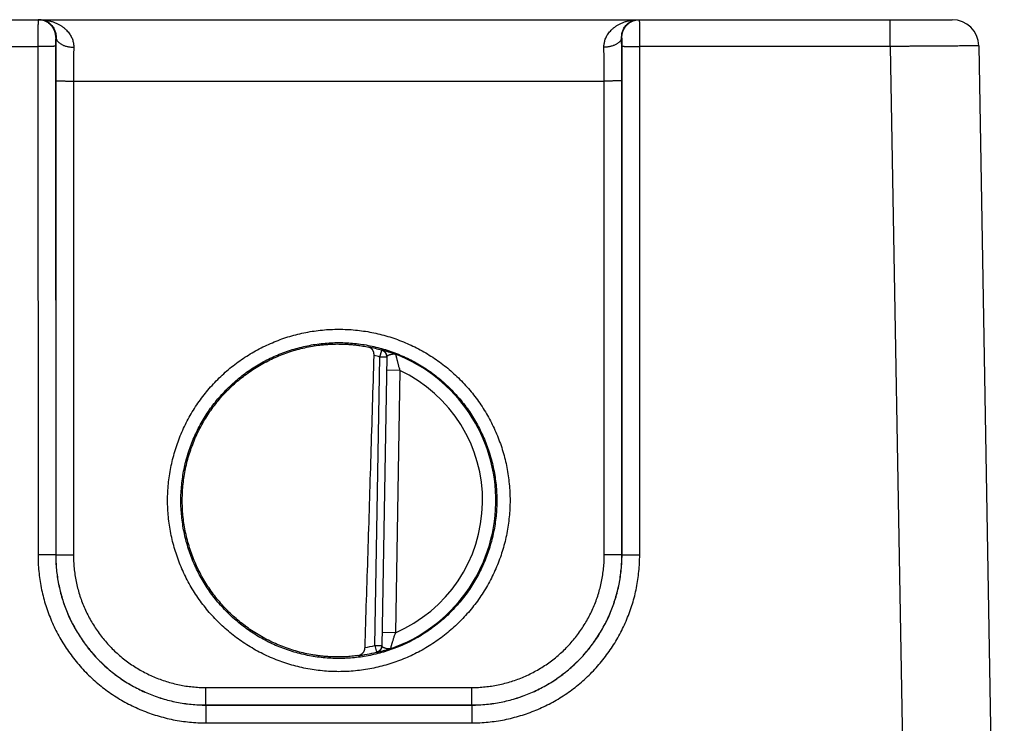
# Model space of a CAD drawing. Header units: inches. Extents: x 0 to 34, y 0 to 22.
# Tile 53 of 120: x 25 to 26.2, y 7.2 to 8. Entities that reach past the tile are written whole.
import ezdxf

# ---------------------------------------------------------------- set-up
doc = ezdxf.new("R2010")
doc.units = ezdxf.units.IN
doc.header["$LTSCALE"] = 1.87
doc.header["$MEASUREMENT"] = 0
doc.layers.get('0').update_dxf_attribs({"linetype": 'CONTINUOUS'})

msp = doc.modelspace()

# ---------------------------------------------------------------- linework, layer by layer
at = {"color": 7, "linetype": 'CONTINUOUS'}
for p, q in [((18.3826, 8.0349), (26.0966, 8.0349)), ((26.0266, 8.0047), (26.0266, 8.0349)), ((25.0826, 8.0149), (25.0823, 8.0149)), ((25.7229, 8.0149), (25.7225, 8.0149)), ((24.8131, 8.0047), (25.0621, 8.0047)), ((25.0621, 8.0047), (25.0622, 7.4293)), ((25.0821, 8.0048), (25.0822, 7.4295)), ((25.723, 7.4295), (25.7231, 8.0048)), ((25.743, 7.4293), (25.7431, 8.0047)), ((26.0266, 8.0047), (25.7431, 8.0047)), ((26.0266, 8.0047), (26.0556, 6.345)), ((26.1266, 8.0054), (26.1556, 6.3459)), ((25.0823, 7.9657), (25.0823, 7.4296)), ((25.1023, 7.9655), (25.7028, 7.9655)), ((25.1023, 7.9655), (25.1023, 7.4294)), ((25.7029, 7.4294), (25.7028, 7.9655)), ((25.7229, 7.4296), (25.7228, 7.9657)), ((25.449, 7.6533), (25.4512, 7.6609)), ((25.4433, 7.327), (25.449, 7.6533)), ((25.4569, 7.6531), (25.449, 7.6533)), ((25.4569, 7.6535), (25.4512, 7.3265)), ((25.4716, 7.6381), (25.4566, 7.6383)), ((25.4716, 7.6381), (25.4665, 7.3414)), ((25.0822, 7.4295), (25.0823, 7.4296)), ((25.723, 7.4295), (25.7229, 7.4296)), ((25.4665, 7.3414), (25.4515, 7.3417)), ((25.4433, 7.327), (25.4512, 7.3269)), ((25.4433, 7.327), (25.4452, 7.3194)), ((25.2522, 7.2794), (25.5529, 7.2794)), ((25.2522, 7.2596), (25.2522, 7.2794)), ((25.5529, 7.2596), (25.5529, 7.2794)), ((25.2522, 7.2596), (25.5529, 7.2596)), ((25.2522, 7.2595), (25.2522, 7.2596)), ((25.2522, 7.2595), (25.553, 7.2595)), ((25.2522, 7.2595), (25.2522, 7.2394)), ((25.553, 7.2595), (25.5529, 7.2596)), ((25.553, 7.2595), (25.553, 7.2394)), ((25.2522, 7.2394), (25.553, 7.2394))]:
    msp.add_line(p, q, dxfattribs=at)
for centre, radius, start, end in [((26.0966, 8.0049), 0.03, 1, 89.9992), ((25.4026, 7.4909), 0.1768, 74.0306, 78.9352), ((25.4026, 7.4909), 0.1689, 74.0306, 76.3334), ((25.4026, 7.4909), 0.1776, 289.2016, 68.7984), ((25.4026, 7.4909), 0.1626, 293.1447, 64.8553), ((25.4026, 7.4909), 0.1689, 280.096, 283.9696), ((25.4026, 7.4909), 0.1768, 277.0061, 283.9694)]:
    msp.add_arc(centre, radius, start, end, dxfattribs=at)
for points, knots in [([(25.0623, 8.0349), (25.0622, 8.0349), (25.0623, 8.0347), (25.0622, 8.0345), (25.0622, 8.0341), (25.0622, 8.0335), (25.0622, 8.0328), (25.0622, 8.0319), (25.0622, 8.0308), (25.0622, 8.0296), (25.0621, 8.0282), (25.0621, 8.0268), (25.0621, 8.0252), (25.0621, 8.0235), (25.0621, 8.0216), (25.0621, 8.0197), (25.0621, 8.0177), (25.0621, 8.0157), (25.0621, 8.0135), (25.0621, 8.0113), (25.0621, 8.0091), (25.0621, 8.0069), (25.0621, 8.0054), (25.0621, 8.0047)], [0, 0, 0, 0, 0.002841, 0.011259, 0.025222, 0.044656, 0.069451, 0.099468, 0.134537, 0.174456, 0.219003, 0.267926, 0.320945, 0.377757, 0.438036, 0.501426, 0.567554, 0.636035, 0.706483, 0.778501, 0.851692, 0.925659, 1, 1, 1, 1]), ([(25.0823, 8.0149), (25.0823, 8.0155), (25.0822, 8.0166), (25.082, 8.0182), (25.0817, 8.0198), (25.0812, 8.0214), (25.0806, 8.023), (25.0799, 8.0244), (25.079, 8.0259), (25.0781, 8.0272), (25.077, 8.0285), (25.0758, 8.0296), (25.0746, 8.0307), (25.0732, 8.0317), (25.0718, 8.0325), (25.0703, 8.0333), (25.0688, 8.0339), (25.0672, 8.0343), (25.0656, 8.0347), (25.0639, 8.0349), (25.0628, 8.0349), (25.0623, 8.0349)], [0, 0, 0, 0, 0.052635, 0.10527, 0.157904, 0.210539, 0.263173, 0.315807, 0.368441, 0.421074, 0.473706, 0.526338, 0.578969, 0.6316, 0.684229, 0.736859, 0.789488, 0.842116, 0.894744, 0.947372, 1, 1, 1, 1]), ([(25.0639, 8.0349), (25.0652, 8.0349), (25.0679, 8.0348), (25.0718, 8.0343), (25.0755, 8.0335), (25.0792, 8.0325), (25.0825, 8.0312), (25.0857, 8.0297), (25.0885, 8.028), (25.0911, 8.0261), (25.0934, 8.0242), (25.0953, 8.0222), (25.097, 8.0201), (25.0985, 8.018), (25.0997, 8.0159), (25.1007, 8.0139), (25.1014, 8.0118), (25.102, 8.0097), (25.1024, 8.0077), (25.1026, 8.0058), (25.1026, 8.0045), (25.1026, 8.0038)], [0, 0, 0, 0, 0.072282, 0.143788, 0.213995, 0.282317, 0.348216, 0.411364, 0.471545, 0.528704, 0.582835, 0.634074, 0.68256, 0.728515, 0.772164, 0.81375, 0.853543, 0.891783, 0.92874, 0.964706, 1, 1, 1, 1]), ([(25.0639, 8.0349), (25.0648, 8.0349), (25.0667, 8.0348), (25.0694, 8.0341), (25.072, 8.0331), (25.0743, 8.0317), (25.0763, 8.0301), (25.078, 8.0283), (25.0794, 8.0264), (25.0805, 8.0244), (25.0814, 8.0224), (25.082, 8.0205), (25.0824, 8.0186), (25.0826, 8.0167), (25.0826, 8.0155), (25.0826, 8.0149)], [0, 0, 0, 0, 0.092108, 0.183424, 0.273266, 0.360815, 0.445509, 0.526969, 0.604937, 0.679296, 0.7501, 0.817359, 0.881216, 0.941959, 1, 1, 1, 1]), ([(25.7025, 8.0038), (25.7025, 8.0045), (25.7026, 8.0058), (25.7028, 8.0077), (25.7032, 8.0097), (25.7037, 8.0118), (25.7045, 8.0139), (25.7054, 8.0159), (25.7066, 8.018), (25.7081, 8.0201), (25.7098, 8.0222), (25.7118, 8.0242), (25.7141, 8.0261), (25.7166, 8.028), (25.7195, 8.0297), (25.7226, 8.0312), (25.726, 8.0325), (25.7296, 8.0335), (25.7334, 8.0343), (25.7373, 8.0348), (25.7399, 8.0349), (25.7412, 8.0349)], [0, 0, 0, 0, 0.035294, 0.07126, 0.108217, 0.146457, 0.18625, 0.227836, 0.271485, 0.31744, 0.365925, 0.417164, 0.471296, 0.528455, 0.588636, 0.651784, 0.717683, 0.786005, 0.856212, 0.927718, 1, 1, 1, 1]), ([(25.7225, 8.0149), (25.7225, 8.0155), (25.7226, 8.0167), (25.7228, 8.0186), (25.7231, 8.0205), (25.7238, 8.0224), (25.7246, 8.0244), (25.7257, 8.0264), (25.7271, 8.0283), (25.7289, 8.0301), (25.7309, 8.0317), (25.7332, 8.0331), (25.7357, 8.0341), (25.7384, 8.0348), (25.7403, 8.0349), (25.7412, 8.0349)], [0, 0, 0, 0, 0.058042, 0.118785, 0.182642, 0.249901, 0.320704, 0.395064, 0.473032, 0.554491, 0.639186, 0.726734, 0.816576, 0.907892, 1, 1, 1, 1]), ([(25.7229, 8.0149), (25.7229, 8.0155), (25.7229, 8.0166), (25.7231, 8.0182), (25.7235, 8.0198), (25.7239, 8.0214), (25.7245, 8.023), (25.7253, 8.0244), (25.7261, 8.0259), (25.7271, 8.0272), (25.7282, 8.0285), (25.7293, 8.0296), (25.7306, 8.0307), (25.7319, 8.0317), (25.7334, 8.0325), (25.7348, 8.0333), (25.7364, 8.0339), (25.738, 8.0343), (25.7396, 8.0347), (25.7412, 8.0349), (25.7423, 8.0349), (25.7429, 8.0349)], [0, 0, 0, 0, 0.052636, 0.105271, 0.157907, 0.210542, 0.263176, 0.31581, 0.368444, 0.421077, 0.473709, 0.526341, 0.578972, 0.631602, 0.684231, 0.736861, 0.789489, 0.842117, 0.894745, 0.947373, 1, 1, 1, 1]), ([(25.7431, 8.0047), (25.7431, 8.0054), (25.7431, 8.0069), (25.7431, 8.0092), (25.7431, 8.0114), (25.7431, 8.0135), (25.743, 8.0157), (25.743, 8.0178), (25.743, 8.0197), (25.743, 8.0217), (25.743, 8.0235), (25.743, 8.0252), (25.743, 8.0268), (25.743, 8.0283), (25.743, 8.0296), (25.743, 8.0308), (25.743, 8.0319), (25.7429, 8.0328), (25.7429, 8.0335), (25.7429, 8.0341), (25.7429, 8.0345), (25.7429, 8.0347), (25.7429, 8.0349), (25.7429, 8.0349)], [0, 0, 0, 0, 0.074577, 0.148774, 0.222175, 0.294367, 0.364945, 0.433507, 0.499662, 0.563033, 0.623265, 0.680019, 0.732969, 0.781813, 0.826272, 0.866091, 0.901043, 0.930934, 0.955607, 0.974932, 0.988812, 0.997177, 1, 1, 1, 1]), ([(25.0823, 8.0149), (25.0822, 8.0149), (25.0822, 8.0148), (25.0822, 8.0147), (25.0822, 8.0144), (25.0822, 8.0141), (25.0822, 8.0137), (25.0822, 8.0132), (25.0821, 8.0126), (25.0821, 8.0119), (25.0821, 8.0112), (25.0821, 8.0104), (25.0821, 8.0096), (25.0821, 8.0087), (25.0821, 8.0077), (25.0821, 8.0068), (25.0821, 8.0058), (25.0821, 8.0052), (25.0821, 8.0048)], [0, 0, 0, 0, 0.004998, 0.019355, 0.043237, 0.076494, 0.118685, 0.169323, 0.228005, 0.294209, 0.367256, 0.446347, 0.530735, 0.619703, 0.712284, 0.80732, 0.903618, 1, 1, 1, 1]), ([(25.0826, 8.0149), (25.0826, 8.0135), (25.0825, 8.0105), (25.0825, 8.0059), (25.0825, 8.0012), (25.0824, 7.9963), (25.0824, 7.9914), (25.0824, 7.9864), (25.0824, 7.9812), (25.0823, 7.9761), (25.0823, 7.9709), (25.0823, 7.9674), (25.0823, 7.9657)], [0, 0, 0, 0, 0.089434, 0.182259, 0.278114, 0.376607, 0.477336, 0.579876, 0.683816, 0.788752, 0.89428, 1, 1, 1, 1]), ([(25.0826, 8.0149), (25.0826, 8.0146), (25.0827, 8.0139), (25.0829, 8.013), (25.0833, 8.012), (25.0839, 8.0111), (25.0846, 8.0102), (25.0854, 8.0094), (25.0863, 8.0086), (25.0874, 8.0078), (25.0886, 8.0071), (25.0899, 8.0064), (25.0912, 8.0059), (25.0927, 8.0053), (25.0942, 8.0049), (25.0958, 8.0045), (25.0975, 8.0042), (25.0992, 8.004), (25.1009, 8.0038), (25.102, 8.0038), (25.1026, 8.0038)], [0, 0, 0, 0, 0.038863, 0.078512, 0.119519, 0.162361, 0.20741, 0.254921, 0.305047, 0.357844, 0.413288, 0.471283, 0.531674, 0.594258, 0.658788, 0.724984, 0.792539, 0.861125, 0.930396, 1, 1, 1, 1]), ([(25.7225, 8.0149), (25.7225, 8.0146), (25.7225, 8.0139), (25.7222, 8.013), (25.7218, 8.012), (25.7213, 8.0111), (25.7206, 8.0102), (25.7198, 8.0094), (25.7188, 8.0086), (25.7178, 8.0078), (25.7166, 8.0071), (25.7153, 8.0064), (25.7139, 8.0059), (25.7124, 8.0053), (25.7109, 8.0049), (25.7093, 8.0045), (25.7077, 8.0042), (25.706, 8.004), (25.7043, 8.0038), (25.7031, 8.0038), (25.7025, 8.0038)], [0, 0, 0, 0, 0.038863, 0.078513, 0.119521, 0.162364, 0.207413, 0.254925, 0.305052, 0.35785, 0.413294, 0.471289, 0.53168, 0.594264, 0.658793, 0.724988, 0.792543, 0.861127, 0.930397, 1, 1, 1, 1]), ([(25.7228, 7.9657), (25.7228, 7.9674), (25.7228, 7.9709), (25.7228, 7.9761), (25.7228, 7.9812), (25.7228, 7.9864), (25.7227, 7.9914), (25.7227, 7.9963), (25.7227, 8.0012), (25.7226, 8.0059), (25.7226, 8.0105), (25.7226, 8.0135), (25.7225, 8.0149)], [0, 0, 0, 0, 0.105721, 0.21125, 0.316187, 0.420126, 0.522665, 0.623391, 0.721883, 0.817737, 0.910563, 1, 1, 1, 1]), ([(25.7231, 8.0048), (25.7231, 8.0052), (25.7231, 8.0058), (25.7231, 8.0068), (25.7231, 8.0077), (25.723, 8.0087), (25.723, 8.0096), (25.723, 8.0104), (25.723, 8.0112), (25.723, 8.0119), (25.723, 8.0126), (25.723, 8.0132), (25.723, 8.0137), (25.723, 8.0141), (25.7229, 8.0145), (25.7229, 8.0147), (25.7229, 8.0148), (25.7229, 8.0149), (25.7229, 8.0149)], [0, 0, 0, 0, 0.096493, 0.193026, 0.28833, 0.381118, 0.470165, 0.554524, 0.633523, 0.706499, 0.772641, 0.831248, 0.881809, 0.923846, 0.956938, 0.980717, 0.995008, 1, 1, 1, 1]), ([(25.0821, 8.0048), (25.082, 8.0048), (25.0819, 8.0048), (25.0817, 8.0048), (25.0813, 8.0048), (25.0807, 8.0048), (25.0801, 8.0048), (25.0792, 8.0047), (25.0783, 8.0047), (25.0772, 8.0047), (25.0761, 8.0047), (25.0748, 8.0047), (25.0734, 8.0047), (25.072, 8.0047), (25.0704, 8.0047), (25.0688, 8.0047), (25.0672, 8.0047), (25.0655, 8.0047), (25.0638, 8.0047), (25.0627, 8.0047), (25.0621, 8.0047)], [0, 0, 0, 0, 0.005279, 0.017929, 0.037879, 0.064985, 0.099048, 0.139814, 0.18698, 0.240197, 0.299068, 0.363155, 0.431981, 0.505034, 0.58177, 0.661619, 0.743986, 0.828258, 0.913808, 1, 1, 1, 1]), ([(25.1026, 8.0038), (25.1026, 8.0027), (25.1025, 8.0003), (25.1025, 7.9968), (25.1025, 7.9931), (25.1024, 7.9893), (25.1024, 7.9855), (25.1024, 7.9816), (25.1024, 7.9776), (25.1023, 7.9736), (25.1023, 7.9696), (25.1023, 7.9669), (25.1023, 7.9655)], [0, 0, 0, 0, 0.089922, 0.182969, 0.278818, 0.377145, 0.47762, 0.579901, 0.683635, 0.788467, 0.894041, 1, 1, 1, 1]), ([(25.7028, 7.9655), (25.7028, 7.9669), (25.7028, 7.9696), (25.7028, 7.9736), (25.7028, 7.9776), (25.7028, 7.9816), (25.7027, 7.9855), (25.7027, 7.9893), (25.7027, 7.9931), (25.7026, 7.9968), (25.7026, 8.0003), (25.7026, 8.0027), (25.7025, 8.0038)], [0, 0, 0, 0, 0.105956, 0.211526, 0.316355, 0.420089, 0.52237, 0.622846, 0.721176, 0.817028, 0.910078, 1, 1, 1, 1]), ([(25.7231, 8.0048), (25.7231, 8.0048), (25.7232, 8.0048), (25.7235, 8.0048), (25.7239, 8.0048), (25.7244, 8.0048), (25.7251, 8.0048), (25.7259, 8.0047), (25.7268, 8.0047), (25.7279, 8.0047), (25.7291, 8.0047), (25.7304, 8.0047), (25.7317, 8.0047), (25.7332, 8.0047), (25.7347, 8.0047), (25.7363, 8.0047), (25.738, 8.0047), (25.7396, 8.0047), (25.7413, 8.0047), (25.7425, 8.0047), (25.7431, 8.0047)], [0, 0, 0, 0, 0.005279, 0.017928, 0.037878, 0.064983, 0.099045, 0.139811, 0.186978, 0.240194, 0.299065, 0.363152, 0.431978, 0.505031, 0.581768, 0.661617, 0.743984, 0.828257, 0.913808, 1, 1, 1, 1]), ([(26.1266, 8.0054), (26.1266, 8.0054), (26.1263, 8.0055), (26.1259, 8.0054), (26.1251, 8.0054), (26.124, 8.0054), (26.1226, 8.0053), (26.1209, 8.0053), (26.1189, 8.0053), (26.1166, 8.0053), (26.114, 8.0052), (26.1112, 8.0052), (26.1081, 8.0052), (26.1047, 8.0052), (26.1011, 8.0051), (26.0972, 8.0051), (26.0932, 8.0051), (26.0889, 8.005), (26.0844, 8.005), (26.0798, 8.005), (26.0749, 8.0049), (26.07, 8.0049), (26.0648, 8.0049), (26.0596, 8.0048), (26.0543, 8.0048), (26.0488, 8.0048), (26.0433, 8.0047), (26.0378, 8.0047), (26.0322, 8.0047), (26.0285, 8.0047), (26.0266, 8.0047)], [0, 0, 0, 0, 0.001579, 0.006299, 0.014149, 0.025104, 0.03913, 0.056181, 0.076204, 0.099132, 0.124892, 0.153397, 0.184556, 0.218271, 0.254435, 0.292937, 0.333655, 0.376466, 0.421238, 0.467838, 0.516125, 0.565951, 0.617158, 0.669577, 0.72304, 0.777377, 0.832418, 0.88799, 0.943914, 1, 1, 1, 1]), ([(25.0823, 7.9657), (25.0824, 7.9657), (25.0825, 7.9657), (25.0827, 7.9657), (25.0831, 7.9657), (25.0837, 7.9656), (25.0844, 7.9656), (25.0852, 7.9656), (25.0861, 7.9656), (25.0872, 7.9656), (25.0883, 7.9656), (25.0896, 7.9656), (25.091, 7.9656), (25.0925, 7.9656), (25.094, 7.9655), (25.0956, 7.9655), (25.0972, 7.9655), (25.0989, 7.9655), (25.1006, 7.9655), (25.1018, 7.9655), (25.1023, 7.9655)], [0, 0, 0, 0, 0.005279, 0.017929, 0.037879, 0.064985, 0.099047, 0.139813, 0.18698, 0.240197, 0.299067, 0.363154, 0.43198, 0.505033, 0.58177, 0.661618, 0.743986, 0.828258, 0.913808, 1, 1, 1, 1]), ([(25.7228, 7.9657), (25.7228, 7.9657), (25.7226, 7.9657), (25.7224, 7.9657), (25.722, 7.9657), (25.7215, 7.9656), (25.7208, 7.9656), (25.72, 7.9656), (25.719, 7.9656), (25.718, 7.9656), (25.7168, 7.9656), (25.7155, 7.9656), (25.7141, 7.9656), (25.7127, 7.9656), (25.7112, 7.9655), (25.7096, 7.9655), (25.7079, 7.9655), (25.7062, 7.9655), (25.7045, 7.9655), (25.7034, 7.9655), (25.7028, 7.9655)], [0, 0, 0, 0, 0.005279, 0.017929, 0.037879, 0.064985, 0.099047, 0.139813, 0.18698, 0.240197, 0.299067, 0.363154, 0.43198, 0.505033, 0.58177, 0.661618, 0.743986, 0.828258, 0.913808, 1, 1, 1, 1]), ([(25.4026, 7.2973), (25.3995, 7.2973), (25.3932, 7.2975), (25.3839, 7.2981), (25.3746, 7.2993), (25.3653, 7.3009), (25.3562, 7.3029), (25.3471, 7.3053), (25.3382, 7.3082), (25.3295, 7.3116), (25.3209, 7.3153), (25.3125, 7.3195), (25.3043, 7.324), (25.2963, 7.329), (25.2886, 7.3343), (25.2812, 7.34), (25.274, 7.346), (25.2672, 7.3524), (25.2606, 7.3591), (25.2544, 7.3661), (25.2486, 7.3734), (25.2431, 7.381), (25.2379, 7.3888), (25.2332, 7.3969), (25.2288, 7.4052), (25.2249, 7.4137), (25.2214, 7.4223), (25.2183, 7.4312), (25.2156, 7.4401), (25.2134, 7.4492), (25.2116, 7.4584), (25.2102, 7.4677), (25.2093, 7.477), (25.2088, 7.4863), (25.2088, 7.4957), (25.2093, 7.5051), (25.2102, 7.5144), (25.2116, 7.5236), (25.2134, 7.5328), (25.2156, 7.5419), (25.2183, 7.5509), (25.2214, 7.5597), (25.2249, 7.5684), (25.2288, 7.5769), (25.2332, 7.5852), (25.2379, 7.5932), (25.2431, 7.6011), (25.2486, 7.6086), (25.2544, 7.6159), (25.2606, 7.6229), (25.2672, 7.6297), (25.274, 7.636), (25.2812, 7.6421), (25.2886, 7.6478), (25.2963, 7.6531), (25.3043, 7.658), (25.3125, 7.6626), (25.3209, 7.6667), (25.3295, 7.6705), (25.3382, 7.6738), (25.3471, 7.6767), (25.3562, 7.6792), (25.3653, 7.6812), (25.3746, 7.6828), (25.3839, 7.6839), (25.3932, 7.6846), (25.3995, 7.6847), (25.4026, 7.6847)], [0, 0, 0, 0, 0.015372, 0.030766, 0.046169, 0.06157, 0.076965, 0.092359, 0.107754, 0.123148, 0.138541, 0.153931, 0.169321, 0.184709, 0.200096, 0.215482, 0.230866, 0.246249, 0.261631, 0.277012, 0.292392, 0.307772, 0.323151, 0.33853, 0.353909, 0.369287, 0.384666, 0.400044, 0.415423, 0.430801, 0.44618, 0.461559, 0.476937, 0.492316, 0.507694, 0.523073, 0.538452, 0.55383, 0.569209, 0.584588, 0.599966, 0.615345, 0.630723, 0.646101, 0.66148, 0.676859, 0.692238, 0.707618, 0.722998, 0.738379, 0.75376, 0.769143, 0.784526, 0.799912, 0.815298, 0.830686, 0.846075, 0.861465, 0.876857, 0.892251, 0.907646, 0.923039, 0.938434, 0.953835, 0.969237, 0.984629, 1, 1, 1, 1]), ([(25.4026, 7.6847), (25.4057, 7.6847), (25.4119, 7.6846), (25.4213, 7.6839), (25.4306, 7.6828), (25.4398, 7.6812), (25.449, 7.6792), (25.458, 7.6767), (25.4669, 7.6738), (25.4757, 7.6705), (25.4843, 7.6667), (25.4927, 7.6626), (25.5009, 7.658), (25.5088, 7.6531), (25.5165, 7.6478), (25.524, 7.6421), (25.5311, 7.636), (25.538, 7.6296), (25.5445, 7.6229), (25.5507, 7.6159), (25.5566, 7.6086), (25.5621, 7.6011), (25.5672, 7.5932), (25.5719, 7.5852), (25.5763, 7.5769), (25.5802, 7.5684), (25.5838, 7.5597), (25.5869, 7.5509), (25.5896, 7.5419), (25.5918, 7.5328), (25.5936, 7.5236), (25.5949, 7.5144), (25.5958, 7.505), (25.5963, 7.4957), (25.5963, 7.4863), (25.5958, 7.477), (25.5949, 7.4677), (25.5936, 7.4584), (25.5918, 7.4492), (25.5895, 7.4401), (25.5869, 7.4312), (25.5838, 7.4223), (25.5802, 7.4137), (25.5763, 7.4052), (25.5719, 7.3969), (25.5672, 7.3888), (25.5621, 7.381), (25.5566, 7.3734), (25.5507, 7.3661), (25.5445, 7.3591), (25.538, 7.3524), (25.5311, 7.346), (25.524, 7.34), (25.5165, 7.3343), (25.5088, 7.329), (25.5009, 7.324), (25.4927, 7.3195), (25.4843, 7.3153), (25.4757, 7.3116), (25.4669, 7.3082), (25.458, 7.3053), (25.449, 7.3029), (25.4398, 7.3009), (25.4306, 7.2993), (25.4213, 7.2981), (25.4119, 7.2975), (25.4057, 7.2973), (25.4026, 7.2973)], [0, 0, 0, 0, 0.015372, 0.030766, 0.046169, 0.06157, 0.076965, 0.092359, 0.107754, 0.123148, 0.13854, 0.153931, 0.169321, 0.184709, 0.200096, 0.215481, 0.230865, 0.246248, 0.26163, 0.277012, 0.292392, 0.307772, 0.323151, 0.33853, 0.353908, 0.369287, 0.384665, 0.400044, 0.415422, 0.430801, 0.446179, 0.461558, 0.476937, 0.492315, 0.507694, 0.523072, 0.538451, 0.55383, 0.569208, 0.584587, 0.599965, 0.615344, 0.630722, 0.646101, 0.661479, 0.676858, 0.692237, 0.707617, 0.722997, 0.738378, 0.75376, 0.769142, 0.784526, 0.799911, 0.815298, 0.830685, 0.846074, 0.861465, 0.876857, 0.892251, 0.907646, 0.923039, 0.938434, 0.953835, 0.969237, 0.984629, 1, 1, 1, 1]), ([(25.4026, 7.3122), (25.3996, 7.3122), (25.3937, 7.3123), (25.3848, 7.313), (25.3759, 7.3141), (25.3671, 7.3157), (25.3585, 7.3176), (25.3499, 7.32), (25.3414, 7.3229), (25.3331, 7.3261), (25.325, 7.3298), (25.3171, 7.3339), (25.3093, 7.3383), (25.3019, 7.3432), (25.2946, 7.3484), (25.2877, 7.3539), (25.281, 7.3598), (25.2746, 7.3661), (25.2685, 7.3726), (25.2628, 7.3794), (25.2574, 7.3865), (25.2524, 7.3939), (25.2477, 7.4015), (25.2435, 7.4093), (25.2396, 7.4174), (25.2361, 7.4256), (25.2331, 7.4339), (25.2305, 7.4425), (25.2283, 7.4511), (25.2265, 7.4598), (25.2252, 7.4687), (25.2243, 7.4775), (25.2238, 7.4864), (25.2238, 7.4953), (25.2243, 7.5042), (25.2252, 7.5131), (25.2265, 7.5219), (25.2283, 7.5307), (25.2305, 7.5393), (25.2331, 7.5478), (25.2361, 7.5562), (25.2396, 7.5644), (25.2435, 7.5725), (25.2477, 7.5803), (25.2524, 7.5879), (25.2574, 7.5953), (25.2628, 7.6024), (25.2685, 7.6092), (25.2746, 7.6157), (25.281, 7.6219), (25.2877, 7.6278), (25.2946, 7.6334), (25.3019, 7.6386), (25.3093, 7.6434), (25.3171, 7.6479), (25.325, 7.652), (25.3331, 7.6556), (25.3414, 7.6589), (25.3499, 7.6617), (25.3585, 7.6641), (25.3671, 7.6661), (25.3759, 7.6677), (25.3848, 7.6688), (25.3937, 7.6694), (25.3996, 7.6696), (25.4026, 7.6696)], [0, 0, 0, 0, 0.015873, 0.031745, 0.047618, 0.06349, 0.079363, 0.095235, 0.111108, 0.126981, 0.142853, 0.158726, 0.174599, 0.190472, 0.206344, 0.222217, 0.23809, 0.253963, 0.269837, 0.28571, 0.301583, 0.317456, 0.33333, 0.349203, 0.365076, 0.380949, 0.396823, 0.412696, 0.42857, 0.444443, 0.460316, 0.47619, 0.492063, 0.507937, 0.52381, 0.539683, 0.555557, 0.57143, 0.587304, 0.603177, 0.61905, 0.634924, 0.650797, 0.66667, 0.682544, 0.698417, 0.71429, 0.730163, 0.746036, 0.76191, 0.777783, 0.793656, 0.809528, 0.825401, 0.841274, 0.857147, 0.873019, 0.888892, 0.904765, 0.920637, 0.93651, 0.952382, 0.968255, 0.984127, 1, 1, 1, 1]), ([(25.373, 7.3163), (25.3701, 7.3168), (25.3644, 7.3179), (25.3558, 7.32), (25.3473, 7.3226), (25.339, 7.3256), (25.3308, 7.3289), (25.3229, 7.3327), (25.3151, 7.3369), (25.3075, 7.3414), (25.3002, 7.3463), (25.2931, 7.3516), (25.2863, 7.3573), (25.2798, 7.3632), (25.2735, 7.3695), (25.2677, 7.3761), (25.2621, 7.3829), (25.2569, 7.3901), (25.252, 7.3975), (25.2476, 7.4051), (25.2435, 7.4129), (25.2398, 7.4209), (25.2365, 7.4291), (25.2336, 7.4375), (25.2312, 7.446), (25.2291, 7.4546), (25.2275, 7.4633), (25.2264, 7.472), (25.2256, 7.4808), (25.2254, 7.4896), (25.2255, 7.4985), (25.2261, 7.5073), (25.2271, 7.5161), (25.2286, 7.5248), (25.2305, 7.5334), (25.2328, 7.5419), (25.2356, 7.5503), (25.2388, 7.5586), (25.2423, 7.5666), (25.2463, 7.5745), (25.2507, 7.5822), (25.2554, 7.5897), (25.2605, 7.5969), (25.2659, 7.6038), (25.2717, 7.6105), (25.2779, 7.6169), (25.2843, 7.6229), (25.291, 7.6287), (25.298, 7.6341), (25.3053, 7.6391), (25.3128, 7.6438), (25.3205, 7.648), (25.3284, 7.6519), (25.3365, 7.6554), (25.3448, 7.6585), (25.3532, 7.6612), (25.3618, 7.6634), (25.3704, 7.6652), (25.3762, 7.6662), (25.3792, 7.6666)], [0, 0, 0, 0, 0.017536, 0.035088, 0.052632, 0.070163, 0.087711, 0.105261, 0.122793, 0.140336, 0.157889, 0.175428, 0.192964, 0.210516, 0.228062, 0.245594, 0.263144, 0.280696, 0.29823, 0.315774, 0.333328, 0.350869, 0.368406, 0.385959, 0.403508, 0.421041, 0.438591, 0.456144, 0.47368, 0.491224, 0.508778, 0.526322, 0.543858, 0.561411, 0.578961, 0.596494, 0.614043, 0.631596, 0.649133, 0.666674, 0.684228, 0.701772, 0.719306, 0.736857, 0.754407, 0.771939, 0.789485, 0.807037, 0.824573, 0.842112, 0.859664, 0.877208, 0.89474, 0.912289, 0.929838, 0.947368, 0.964912, 0.982464, 1, 1, 1, 1]), ([(25.3792, 7.6666), (25.3805, 7.6667), (25.3831, 7.6671), (25.387, 7.6674), (25.391, 7.6677), (25.3949, 7.6679), (25.3987, 7.668), (25.4013, 7.6681), (25.4026, 7.668)], [0, 0, 0, 0, 0.170011, 0.338814, 0.506317, 0.67242, 0.83702, 1, 1, 1, 1]), ([(25.4026, 7.6696), (25.4055, 7.6696), (25.4115, 7.6694), (25.4204, 7.6688), (25.4292, 7.6677), (25.438, 7.6661), (25.4467, 7.6641), (25.4553, 7.6617), (25.4637, 7.6589), (25.472, 7.6556), (25.4801, 7.652), (25.4881, 7.6479), (25.4958, 7.6434), (25.5033, 7.6386), (25.5105, 7.6334), (25.5175, 7.6278), (25.5242, 7.6219), (25.5306, 7.6157), (25.5366, 7.6092), (25.5423, 7.6024), (25.5477, 7.5953), (25.5528, 7.5879), (25.5574, 7.5803), (25.5617, 7.5725), (25.5655, 7.5644), (25.569, 7.5562), (25.572, 7.5478), (25.5747, 7.5393), (25.5769, 7.5307), (25.5786, 7.5219), (25.58, 7.5131), (25.5809, 7.5042), (25.5813, 7.4953), (25.5813, 7.4864), (25.5809, 7.4775), (25.58, 7.4687), (25.5786, 7.4598), (25.5769, 7.4511), (25.5747, 7.4425), (25.572, 7.4339), (25.569, 7.4256), (25.5655, 7.4174), (25.5617, 7.4093), (25.5574, 7.4015), (25.5528, 7.3939), (25.5477, 7.3865), (25.5423, 7.3794), (25.5366, 7.3726), (25.5306, 7.3661), (25.5242, 7.3598), (25.5175, 7.3539), (25.5105, 7.3484), (25.5033, 7.3432), (25.4958, 7.3383), (25.4881, 7.3339), (25.4801, 7.3298), (25.472, 7.3261), (25.4637, 7.3229), (25.4553, 7.32), (25.4467, 7.3176), (25.438, 7.3157), (25.4292, 7.3141), (25.4204, 7.313), (25.4115, 7.3123), (25.4055, 7.3122), (25.4026, 7.3122)], [0, 0, 0, 0, 0.015873, 0.031745, 0.047618, 0.06349, 0.079363, 0.095235, 0.111108, 0.126981, 0.142853, 0.158726, 0.174599, 0.190472, 0.206344, 0.222217, 0.23809, 0.253964, 0.269837, 0.28571, 0.301583, 0.317456, 0.33333, 0.349203, 0.365076, 0.38095, 0.396823, 0.412696, 0.42857, 0.444443, 0.460317, 0.47619, 0.492063, 0.507937, 0.52381, 0.539684, 0.555557, 0.57143, 0.587304, 0.603177, 0.619051, 0.634924, 0.650797, 0.66667, 0.682544, 0.698417, 0.71429, 0.730163, 0.746037, 0.76191, 0.777783, 0.793656, 0.809528, 0.825401, 0.841274, 0.857147, 0.873019, 0.888892, 0.904765, 0.920637, 0.93651, 0.952382, 0.968255, 0.984127, 1, 1, 1, 1]), ([(25.4026, 7.668), (25.404, 7.668), (25.4067, 7.668), (25.4108, 7.6678), (25.4148, 7.6676), (25.4187, 7.6672), (25.4225, 7.6668), (25.4262, 7.6663), (25.4298, 7.6657), (25.4332, 7.6651), (25.4354, 7.6646), (25.4365, 7.6644)], [0, 0, 0, 0, 0.121213, 0.2408, 0.358349, 0.473648, 0.586203, 0.695703, 0.801483, 0.903109, 1, 1, 1, 1]), ([(25.4322, 7.3247), (25.4333, 7.3603), (25.4357, 7.4327), (25.4391, 7.5428), (25.4413, 7.6173), (25.4425, 7.655)], [0, 0, 0, 0, 0.32385, 0.657103, 1, 1, 1, 1]), ([(25.4425, 7.655), (25.4425, 7.6553), (25.4425, 7.6558), (25.4424, 7.6565), (25.4423, 7.6573), (25.4422, 7.658), (25.442, 7.6588), (25.4417, 7.6596), (25.4414, 7.6603), (25.441, 7.661), (25.4406, 7.6617), (25.44, 7.6623), (25.4394, 7.6629), (25.4388, 7.6634), (25.4381, 7.6638), (25.4373, 7.6642), (25.4368, 7.6643), (25.4365, 7.6644)], [0, 0, 0, 0, 0.060551, 0.12303, 0.18685, 0.251815, 0.31799, 0.384828, 0.452049, 0.519806, 0.587666, 0.655513, 0.7236, 0.791729, 0.860161, 0.929513, 1, 1, 1, 1]), ([(25.4512, 7.6609), (25.4512, 7.6609), (25.4512, 7.661), (25.4512, 7.6611), (25.4512, 7.6612), (25.4512, 7.6612)], [0, 0, 0, 0, 0.333446, 0.666738, 1, 1, 1, 1]), ([(25.4569, 7.6535), (25.4569, 7.6538), (25.4569, 7.6544), (25.4568, 7.6552), (25.4566, 7.656), (25.4562, 7.6569), (25.4559, 7.6576), (25.4554, 7.6583), (25.4548, 7.659), (25.4542, 7.6596), (25.4535, 7.6601), (25.4528, 7.6606), (25.452, 7.6609), (25.4515, 7.6611), (25.4512, 7.6612)], [0, 0, 0, 0, 0.083325, 0.166653, 0.249982, 0.333312, 0.416643, 0.499976, 0.58331, 0.666645, 0.749982, 0.833321, 0.91666, 1, 1, 1, 1]), ([(25.4512, 7.6612), (25.4512, 7.6612), (25.4514, 7.6612), (25.4516, 7.6612), (25.452, 7.6611), (25.4525, 7.661), (25.4533, 7.6608), (25.4542, 7.6606), (25.4552, 7.6603), (25.4564, 7.6599), (25.4578, 7.6595), (25.4593, 7.6591), (25.461, 7.6585), (25.4628, 7.6579), (25.4648, 7.6572), (25.4661, 7.6567), (25.4668, 7.6565)], [0, 0, 0, 0, 0.004918, 0.019676, 0.044762, 0.080313, 0.126394, 0.183101, 0.250316, 0.327733, 0.415227, 0.512875, 0.620545, 0.737934, 0.864557, 1, 1, 1, 1]), ([(25.4569, 7.6535), (25.4569, 7.6537), (25.4569, 7.6541), (25.4568, 7.6549), (25.4565, 7.6557), (25.4562, 7.6565), (25.4558, 7.6573), (25.4554, 7.658), (25.4548, 7.6586), (25.4542, 7.6592), (25.4535, 7.6598), (25.4528, 7.6602), (25.452, 7.6606), (25.4515, 7.6608), (25.4512, 7.6609)], [0, 0, 0, 0, 0.050176, 0.136517, 0.222859, 0.309202, 0.395547, 0.481893, 0.568241, 0.65459, 0.74094, 0.827292, 0.913645, 1, 1, 1, 1]), ([(25.4569, 7.6535), (25.4569, 7.6536), (25.457, 7.6539), (25.4573, 7.6544), (25.4578, 7.6548), (25.4585, 7.6552), (25.4594, 7.6556), (25.4604, 7.656), (25.4615, 7.6563), (25.4626, 7.6566), (25.4637, 7.6568), (25.4648, 7.6568), (25.4658, 7.6567), (25.4665, 7.6566), (25.4668, 7.6565)], [0, 0, 0, 0, 0.037614, 0.081592, 0.139117, 0.214937, 0.307897, 0.408974, 0.512801, 0.618176, 0.721803, 0.820753, 0.912803, 1, 1, 1, 1]), ([(25.4668, 7.6565), (25.4668, 7.6564), (25.4668, 7.6564), (25.4669, 7.6562), (25.4669, 7.6559), (25.467, 7.6555), (25.4671, 7.655), (25.4673, 7.6544), (25.4674, 7.6536), (25.4677, 7.6528), (25.4679, 7.6518), (25.4682, 7.6508), (25.4685, 7.6496), (25.4688, 7.6483), (25.4692, 7.6468), (25.4696, 7.6453), (25.47, 7.6436), (25.4705, 7.6418), (25.4711, 7.64), (25.4715, 7.6387), (25.4716, 7.6381)], [0, 0, 0, 0, 0.004098, 0.013869, 0.02936, 0.05065, 0.077831, 0.111012, 0.150309, 0.195851, 0.247745, 0.306087, 0.370932, 0.44233, 0.520277, 0.604705, 0.695406, 0.791928, 0.89368, 1, 1, 1, 1]), ([(25.0822, 7.4295), (25.0821, 7.4295), (25.082, 7.4295), (25.0818, 7.4295), (25.0814, 7.4294), (25.0808, 7.4294), (25.0801, 7.4294), (25.0793, 7.4294), (25.0784, 7.4294), (25.0773, 7.4294), (25.0762, 7.4294), (25.0749, 7.4294), (25.0735, 7.4293), (25.072, 7.4293), (25.0705, 7.4293), (25.0689, 7.4293), (25.0673, 7.4293), (25.0656, 7.4293), (25.0639, 7.4293), (25.0627, 7.4293), (25.0622, 7.4293)], [0, 0, 0, 0, 0.005279, 0.017928, 0.037878, 0.064984, 0.099046, 0.139812, 0.186978, 0.240195, 0.299065, 0.363152, 0.431978, 0.505031, 0.581767, 0.661616, 0.743984, 0.828257, 0.913808, 1, 1, 1, 1]), ([(25.0622, 7.4293), (25.0622, 7.4262), (25.0623, 7.42), (25.063, 7.4108), (25.0641, 7.4015), (25.0657, 7.3923), (25.0678, 7.3832), (25.0703, 7.3742), (25.0732, 7.3653), (25.0766, 7.3566), (25.0803, 7.3481), (25.0845, 7.3398), (25.0891, 7.3317), (25.0941, 7.3238), (25.0995, 7.3161), (25.1052, 7.3088), (25.1113, 7.3017), (25.1178, 7.295), (25.1245, 7.2885), (25.1316, 7.2824), (25.139, 7.2767), (25.1466, 7.2713), (25.1545, 7.2663), (25.1626, 7.2617), (25.1709, 7.2575), (25.1795, 7.2537), (25.1882, 7.2504), (25.197, 7.2475), (25.206, 7.245), (25.2152, 7.2429), (25.2244, 7.2413), (25.2336, 7.2402), (25.2429, 7.2395), (25.2491, 7.2394), (25.2522, 7.2394)], [0, 0, 0, 0, 0.031066, 0.062225, 0.093452, 0.124722, 0.156014, 0.187303, 0.218573, 0.24983, 0.281084, 0.312344, 0.343611, 0.374882, 0.406152, 0.437419, 0.468685, 0.49995, 0.531216, 0.562483, 0.593753, 0.625026, 0.656301, 0.687573, 0.718838, 0.750097, 0.781361, 0.81264, 0.843938, 0.87524, 0.906521, 0.937757, 0.968926, 1, 1, 1, 1]), ([(25.0822, 7.4295), (25.0822, 7.4267), (25.0823, 7.4211), (25.0829, 7.4128), (25.0839, 7.4045), (25.0854, 7.3963), (25.0872, 7.3882), (25.0894, 7.3801), (25.0921, 7.3722), (25.0951, 7.3644), (25.0984, 7.3568), (25.1022, 7.3493), (25.1063, 7.3421), (25.1108, 7.335), (25.1156, 7.3282), (25.1207, 7.3216), (25.1262, 7.3153), (25.1319, 7.3093), (25.1379, 7.3035), (25.1443, 7.2981), (25.1508, 7.2929), (25.1577, 7.2881), (25.1647, 7.2837), (25.172, 7.2796), (25.1794, 7.2758), (25.1871, 7.2724), (25.1948, 7.2694), (25.2028, 7.2668), (25.2108, 7.2646), (25.219, 7.2627), (25.2272, 7.2613), (25.2355, 7.2603), (25.2438, 7.2597), (25.2494, 7.2595), (25.2522, 7.2595)], [0, 0, 0, 0, 0.031265, 0.062532, 0.093798, 0.125061, 0.156321, 0.187578, 0.218832, 0.250082, 0.281326, 0.312565, 0.343798, 0.375026, 0.406249, 0.43747, 0.46869, 0.499909, 0.531131, 0.562355, 0.593583, 0.624817, 0.656056, 0.687302, 0.718553, 0.749811, 0.781074, 0.812341, 0.843613, 0.874887, 0.906164, 0.937443, 0.968723, 1, 1, 1, 1]), ([(25.0823, 7.4296), (25.0823, 7.4268), (25.0824, 7.4212), (25.083, 7.4129), (25.084, 7.4046), (25.0855, 7.3964), (25.0873, 7.3882), (25.0895, 7.3802), (25.0921, 7.3723), (25.0951, 7.3645), (25.0985, 7.3568), (25.1023, 7.3494), (25.1064, 7.3421), (25.1108, 7.3351), (25.1156, 7.3283), (25.1208, 7.3217), (25.1262, 7.3154), (25.132, 7.3093), (25.138, 7.3036), (25.1443, 7.2981), (25.1509, 7.293), (25.1577, 7.2882), (25.1648, 7.2837), (25.172, 7.2796), (25.1795, 7.2759), (25.1871, 7.2725), (25.1949, 7.2695), (25.2028, 7.2668), (25.2109, 7.2646), (25.219, 7.2628), (25.2272, 7.2614), (25.2355, 7.2603), (25.2439, 7.2597), (25.2494, 7.2596), (25.2522, 7.2596)], [0, 0, 0, 0, 0.031278, 0.062558, 0.093834, 0.125104, 0.156369, 0.18763, 0.218889, 0.250146, 0.2814, 0.312648, 0.343888, 0.37512, 0.406346, 0.437569, 0.468791, 0.500013, 0.531235, 0.562459, 0.593685, 0.624915, 0.65615, 0.687391, 0.71864, 0.749893, 0.781148, 0.812404, 0.843662, 0.874923, 0.906188, 0.937458, 0.96873, 1, 1, 1, 1]), ([(25.0823, 7.4296), (25.0823, 7.4296), (25.0824, 7.4296), (25.0827, 7.4295), (25.0831, 7.4295), (25.0836, 7.4295), (25.0843, 7.4295), (25.0851, 7.4295), (25.086, 7.4295), (25.0871, 7.4295), (25.0883, 7.4295), (25.0895, 7.4294), (25.0909, 7.4294), (25.0924, 7.4294), (25.0939, 7.4294), (25.0955, 7.4294), (25.0971, 7.4294), (25.0988, 7.4294), (25.1005, 7.4294), (25.1017, 7.4294), (25.1023, 7.4294)], [0, 0, 0, 0, 0.005279, 0.017929, 0.037879, 0.064985, 0.099047, 0.139813, 0.18698, 0.240197, 0.299067, 0.363154, 0.43198, 0.505033, 0.58177, 0.661619, 0.743986, 0.828258, 0.913808, 1, 1, 1, 1]), ([(25.1023, 7.4294), (25.1023, 7.4269), (25.1024, 7.4219), (25.1029, 7.4143), (25.1039, 7.4068), (25.1052, 7.3993), (25.1069, 7.3919), (25.109, 7.3846), (25.1115, 7.3774), (25.1143, 7.3703), (25.1175, 7.3634), (25.121, 7.3566), (25.1249, 7.3501), (25.129, 7.3437), (25.1335, 7.3376), (25.1384, 7.3317), (25.1435, 7.326), (25.1488, 7.3206), (25.1545, 7.3155), (25.1604, 7.3107), (25.1665, 7.3062), (25.1729, 7.302), (25.1794, 7.2982), (25.1862, 7.2946), (25.1931, 7.2915), (25.2002, 7.2886), (25.2074, 7.2862), (25.2147, 7.2841), (25.2221, 7.2824), (25.2296, 7.281), (25.2371, 7.2801), (25.2447, 7.2795), (25.2497, 7.2794), (25.2522, 7.2794)], [0, 0, 0, 0, 0.03198, 0.064083, 0.096282, 0.128548, 0.160856, 0.193184, 0.225506, 0.25781, 0.290102, 0.322391, 0.354688, 0.386993, 0.4193, 0.451604, 0.483902, 0.516198, 0.548495, 0.580797, 0.6131, 0.6454, 0.677691, 0.709973, 0.742256, 0.774551, 0.806866, 0.839186, 0.871487, 0.903745, 0.935935, 0.96803, 1, 1, 1, 1]), ([(25.5529, 7.2596), (25.5557, 7.2596), (25.5613, 7.2597), (25.5696, 7.2603), (25.5779, 7.2614), (25.5861, 7.2628), (25.5943, 7.2646), (25.6023, 7.2668), (25.6102, 7.2695), (25.618, 7.2725), (25.6257, 7.2758), (25.6331, 7.2796), (25.6404, 7.2837), (25.6474, 7.2882), (25.6542, 7.293), (25.6608, 7.2981), (25.6671, 7.3036), (25.6732, 7.3093), (25.6789, 7.3153), (25.6844, 7.3217), (25.6895, 7.3282), (25.6943, 7.3351), (25.6988, 7.3421), (25.7029, 7.3494), (25.7066, 7.3568), (25.71, 7.3645), (25.713, 7.3722), (25.7156, 7.3802), (25.7179, 7.3882), (25.7197, 7.3964), (25.7211, 7.4046), (25.7221, 7.4129), (25.7228, 7.4212), (25.7229, 7.4268), (25.7229, 7.4296)], [0, 0, 0, 0, 0.031269, 0.062539, 0.093805, 0.125066, 0.156322, 0.187575, 0.218826, 0.250076, 0.281324, 0.312567, 0.343802, 0.37503, 0.406252, 0.437473, 0.468693, 0.499915, 0.531138, 0.562363, 0.593591, 0.624824, 0.656063, 0.68731, 0.718564, 0.749823, 0.781086, 0.81235, 0.843616, 0.874885, 0.906159, 0.937439, 0.968721, 1, 1, 1, 1]), ([(25.5529, 7.2794), (25.5554, 7.2794), (25.5605, 7.2795), (25.568, 7.2801), (25.5755, 7.281), (25.583, 7.2824), (25.5904, 7.2841), (25.5978, 7.2862), (25.605, 7.2886), (25.612, 7.2915), (25.6189, 7.2946), (25.6257, 7.2982), (25.6323, 7.302), (25.6386, 7.3062), (25.6447, 7.3107), (25.6506, 7.3155), (25.6563, 7.3206), (25.6617, 7.326), (25.6668, 7.3317), (25.6716, 7.3376), (25.6761, 7.3437), (25.6803, 7.3501), (25.6841, 7.3566), (25.6877, 7.3634), (25.6908, 7.3703), (25.6937, 7.3773), (25.6961, 7.3846), (25.6982, 7.3919), (25.6999, 7.3993), (25.7012, 7.4068), (25.7022, 7.4143), (25.7028, 7.4219), (25.7029, 7.4269), (25.7029, 7.4294)], [0, 0, 0, 0, 0.031969, 0.064061, 0.096249, 0.128504, 0.160802, 0.193119, 0.225432, 0.257727, 0.29001, 0.322292, 0.354583, 0.386883, 0.419186, 0.451488, 0.483785, 0.516081, 0.548379, 0.580683, 0.61299, 0.645295, 0.677592, 0.709881, 0.742172, 0.774477, 0.806801, 0.839132, 0.871443, 0.903712, 0.935913, 0.968019, 1, 1, 1, 1]), ([(25.553, 7.2595), (25.5558, 7.2595), (25.5613, 7.2597), (25.5697, 7.2603), (25.5779, 7.2613), (25.5862, 7.2627), (25.5943, 7.2646), (25.6024, 7.2668), (25.6103, 7.2694), (25.6181, 7.2724), (25.6257, 7.2758), (25.6332, 7.2796), (25.6404, 7.2837), (25.6475, 7.2881), (25.6543, 7.2929), (25.6609, 7.2981), (25.6672, 7.3035), (25.6732, 7.3093), (25.679, 7.3153), (25.6844, 7.3216), (25.6896, 7.3282), (25.6944, 7.335), (25.6988, 7.3421), (25.7029, 7.3493), (25.7067, 7.3568), (25.7101, 7.3644), (25.7131, 7.3722), (25.7157, 7.3801), (25.7179, 7.3882), (25.7198, 7.3963), (25.7212, 7.4045), (25.7222, 7.4128), (25.7228, 7.4211), (25.723, 7.4267), (25.723, 7.4295)], [0, 0, 0, 0, 0.031276, 0.062554, 0.09383, 0.125103, 0.156372, 0.187638, 0.218901, 0.250158, 0.281409, 0.312654, 0.343892, 0.375125, 0.406352, 0.437575, 0.468796, 0.500017, 0.531238, 0.562461, 0.593687, 0.624917, 0.656152, 0.687392, 0.718637, 0.749887, 0.781143, 0.812402, 0.843664, 0.874929, 0.906196, 0.937464, 0.968734, 1, 1, 1, 1]), ([(25.553, 7.2394), (25.5561, 7.2394), (25.5623, 7.2395), (25.5715, 7.2402), (25.5808, 7.2413), (25.59, 7.2429), (25.5991, 7.245), (25.6081, 7.2475), (25.617, 7.2504), (25.6257, 7.2537), (25.6342, 7.2575), (25.6425, 7.2617), (25.6507, 7.2663), (25.6585, 7.2713), (25.6662, 7.2767), (25.6735, 7.2824), (25.6806, 7.2885), (25.6874, 7.295), (25.6938, 7.3017), (25.6999, 7.3088), (25.7056, 7.3161), (25.711, 7.3238), (25.716, 7.3316), (25.7206, 7.3398), (25.7248, 7.3481), (25.7286, 7.3566), (25.7319, 7.3653), (25.7349, 7.3742), (25.7374, 7.3832), (25.7394, 7.3923), (25.741, 7.4015), (25.7421, 7.4108), (25.7428, 7.42), (25.743, 7.4262), (25.743, 7.4293)], [0, 0, 0, 0, 0.031074, 0.062241, 0.093476, 0.124755, 0.156054, 0.187351, 0.218629, 0.249893, 0.281153, 0.312418, 0.34369, 0.374964, 0.406238, 0.437507, 0.468775, 0.500041, 0.531306, 0.562572, 0.59384, 0.62511, 0.656381, 0.687648, 0.718907, 0.75016, 0.781417, 0.812688, 0.843979, 0.875273, 0.906545, 0.937774, 0.968934, 1, 1, 1, 1]), ([(25.7229, 7.4296), (25.7229, 7.4296), (25.7227, 7.4296), (25.7225, 7.4295), (25.7221, 7.4295), (25.7215, 7.4295), (25.7209, 7.4295), (25.7201, 7.4295), (25.7191, 7.4295), (25.718, 7.4295), (25.7169, 7.4295), (25.7156, 7.4294), (25.7142, 7.4294), (25.7128, 7.4294), (25.7112, 7.4294), (25.7096, 7.4294), (25.708, 7.4294), (25.7063, 7.4294), (25.7046, 7.4294), (25.7035, 7.4294), (25.7029, 7.4294)], [0, 0, 0, 0, 0.005279, 0.017929, 0.037879, 0.064985, 0.099047, 0.139813, 0.18698, 0.240197, 0.299067, 0.363154, 0.43198, 0.505033, 0.58177, 0.661619, 0.743986, 0.828258, 0.913808, 1, 1, 1, 1]), ([(25.723, 7.4295), (25.723, 7.4295), (25.7231, 7.4295), (25.7234, 7.4295), (25.7238, 7.4294), (25.7243, 7.4294), (25.725, 7.4294), (25.7258, 7.4294), (25.7268, 7.4294), (25.7278, 7.4294), (25.729, 7.4294), (25.7303, 7.4294), (25.7316, 7.4293), (25.7331, 7.4293), (25.7346, 7.4293), (25.7362, 7.4293), (25.7379, 7.4293), (25.7395, 7.4293), (25.7413, 7.4293), (25.7424, 7.4293), (25.743, 7.4293)], [0, 0, 0, 0, 0.005279, 0.017928, 0.037878, 0.064984, 0.099046, 0.139812, 0.186978, 0.240195, 0.299065, 0.363151, 0.431977, 0.50503, 0.581767, 0.661616, 0.743984, 0.828256, 0.913807, 1, 1, 1, 1]), ([(25.4665, 7.3414), (25.4663, 7.3408), (25.4658, 7.3395), (25.4652, 7.3377), (25.4647, 7.336), (25.4642, 7.3343), (25.4637, 7.3328), (25.4633, 7.3314), (25.4629, 7.3301), (25.4625, 7.3289), (25.4622, 7.3278), (25.462, 7.3269), (25.4617, 7.326), (25.4615, 7.3253), (25.4614, 7.3247), (25.4612, 7.3242), (25.4611, 7.3238), (25.461, 7.3235), (25.461, 7.3233), (25.461, 7.3233), (25.461, 7.3232)], [0, 0, 0, 0, 0.106321, 0.208073, 0.304594, 0.395296, 0.479722, 0.557669, 0.629067, 0.693912, 0.752253, 0.804148, 0.849689, 0.888986, 0.922167, 0.949348, 0.970638, 0.98613, 0.995901, 1, 1, 1, 1]), ([(25.4241, 7.3155), (25.4245, 7.3155), (25.4252, 7.3157), (25.4262, 7.316), (25.4272, 7.3164), (25.428, 7.3169), (25.4288, 7.3175), (25.4295, 7.3181), (25.4301, 7.3188), (25.4306, 7.3195), (25.431, 7.3202), (25.4314, 7.321), (25.4316, 7.3217), (25.4319, 7.3225), (25.432, 7.3232), (25.4321, 7.3239), (25.4322, 7.3244), (25.4322, 7.3247)], [0, 0, 0, 0, 0.08321, 0.163239, 0.240234, 0.314824, 0.387067, 0.456946, 0.524915, 0.590847, 0.654727, 0.716986, 0.777346, 0.835628, 0.892299, 0.947187, 1, 1, 1, 1]), ([(25.4512, 7.3265), (25.4512, 7.3262), (25.4512, 7.3257), (25.451, 7.3248), (25.4508, 7.324), (25.4504, 7.3232), (25.45, 7.3225), (25.4495, 7.3218), (25.4489, 7.3211), (25.4483, 7.3205), (25.4476, 7.32), (25.4468, 7.3196), (25.4461, 7.3193), (25.4455, 7.3191), (25.4452, 7.319)], [0, 0, 0, 0, 0.08333, 0.166657, 0.249986, 0.333315, 0.416646, 0.499978, 0.583311, 0.666647, 0.749983, 0.833321, 0.91666, 1, 1, 1, 1]), ([(25.4512, 7.3265), (25.4512, 7.3264), (25.4512, 7.326), (25.451, 7.3253), (25.4508, 7.3245), (25.4505, 7.3238), (25.4502, 7.3231), (25.4497, 7.3224), (25.4492, 7.3218), (25.4487, 7.3212), (25.4481, 7.3207), (25.4474, 7.3203), (25.4467, 7.3199), (25.446, 7.3196), (25.4455, 7.3195), (25.4452, 7.3194)], [0, 0, 0, 0, 0.044022, 0.124102, 0.204089, 0.284014, 0.36393, 0.443917, 0.524086, 0.604317, 0.684268, 0.763731, 0.842686, 0.921316, 1, 1, 1, 1]), ([(25.461, 7.3232), (25.4603, 7.323), (25.4589, 7.3226), (25.4569, 7.3219), (25.4551, 7.3214), (25.4534, 7.3209), (25.4519, 7.3205), (25.4505, 7.3201), (25.4493, 7.3198), (25.4482, 7.3196), (25.4473, 7.3194), (25.4466, 7.3192), (25.446, 7.3191), (25.4456, 7.319), (25.4454, 7.319), (25.4452, 7.319), (25.4452, 7.319)], [0, 0, 0, 0, 0.135415, 0.262025, 0.379412, 0.487087, 0.584743, 0.672242, 0.749662, 0.816879, 0.87359, 0.919675, 0.955229, 0.980319, 0.99508, 1, 1, 1, 1]), ([(25.461, 7.3232), (25.4607, 7.3231), (25.46, 7.323), (25.459, 7.323), (25.4579, 7.323), (25.4568, 7.3233), (25.4557, 7.3236), (25.4546, 7.3239), (25.4536, 7.3243), (25.4527, 7.3248), (25.452, 7.3252), (25.4515, 7.3257), (25.4513, 7.3261), (25.4512, 7.3264), (25.4512, 7.3265)], [0, 0, 0, 0, 0.086905, 0.17979, 0.280145, 0.385094, 0.491012, 0.594244, 0.694209, 0.786132, 0.861461, 0.918719, 0.9625, 1, 1, 1, 1]), ([(25.4026, 7.3139), (25.4012, 7.3139), (25.3985, 7.3139), (25.3943, 7.3141), (25.3901, 7.3143), (25.3859, 7.3146), (25.3816, 7.3151), (25.3773, 7.3156), (25.3745, 7.3161), (25.373, 7.3163)], [0, 0, 0, 0, 0.138051, 0.278003, 0.419579, 0.562788, 0.707285, 0.853111, 1, 1, 1, 1]), ([(25.4241, 7.3155), (25.423, 7.3153), (25.4208, 7.315), (25.4173, 7.3147), (25.4137, 7.3144), (25.4101, 7.3141), (25.4064, 7.314), (25.4038, 7.3139), (25.4026, 7.3139)], [0, 0, 0, 0, 0.155452, 0.316139, 0.481509, 0.650976, 0.824, 1, 1, 1, 1]), ([(25.4452, 7.319), (25.4452, 7.3191), (25.4452, 7.3191), (25.4452, 7.3193), (25.4452, 7.3194), (25.4452, 7.3194)], [0, 0, 0, 0, 0.333262, 0.666554, 1, 1, 1, 1])]:
    msp.add_open_spline(points, degree=3, knots=knots, dxfattribs=at)
for points in [[(25.4569, 7.6531), (25.4569, 7.6533), (25.4569, 7.6534), (25.4569, 7.6535)], [(25.4512, 7.3269), (25.4512, 7.3268), (25.4512, 7.3267), (25.4512, 7.3265)]]:
    msp.add_open_spline(points, degree=3, dxfattribs=at)

doc.saveas('drawing.dxf')
